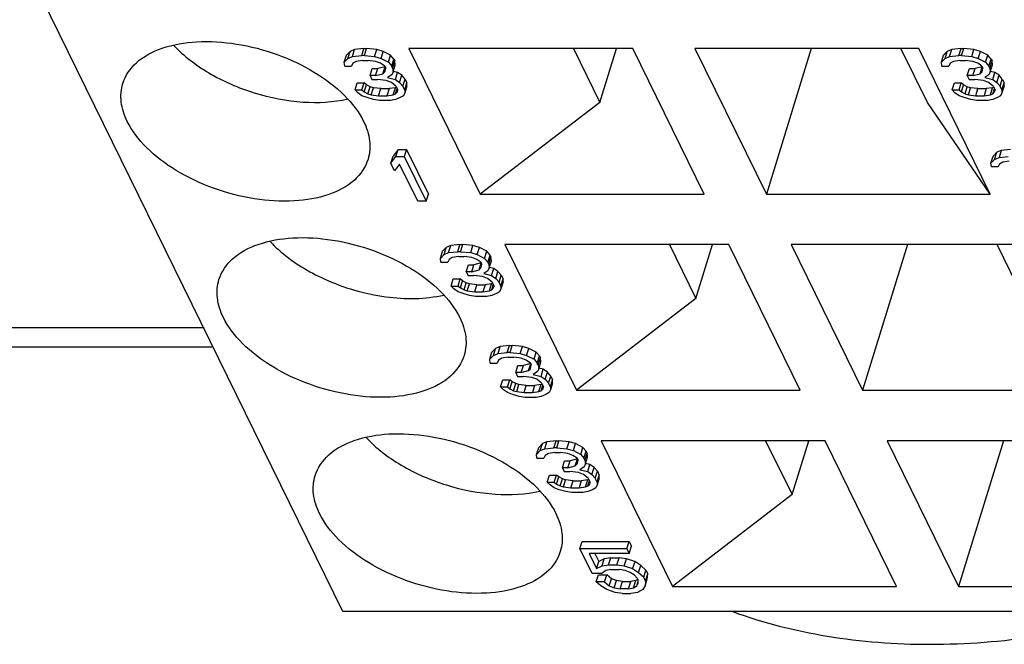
# Model space of a CAD drawing. Header units: millimetres. Extents: x 0 to 594, y 0 to 420.
# Tile 83 of 236: x 320.26 to 327.55, y 29.4 to 34.02. Entities that reach past the tile are written whole.
import ezdxf

# ---------------------------------------------------------------- set-up
doc = ezdxf.new("R2010")
doc.units = ezdxf.units.MM
doc.header["$LTSCALE"] = 32.67
doc.layers.get('0').update_dxf_attribs({"linetype": 'CONTINUOUS'})

msp = doc.modelspace()

# ---------------------------------------------------------------- linework, layer by layer
at = {"color": 7, "linetype": 'CONTINUOUS'}
for p, q in [((322.65197, 29.64504), (309.84021, 55.75266)), ((322.66308, 33.70823), (322.67922, 33.76045)), ((322.70631, 33.78866), (322.67922, 33.76045)), ((322.69017, 33.73644), (322.70631, 33.78866)), ((322.69017, 33.73644), (322.72418, 33.75055)), ((322.74032, 33.80277), (322.70631, 33.78866)), ((322.72418, 33.75055), (322.74032, 33.80277)), ((322.72418, 33.75055), (322.79236, 33.7576)), ((322.8085, 33.80982), (322.74032, 33.80277)), ((322.79236, 33.7576), (322.8085, 33.80982)), ((322.81283, 33.7576), (322.79236, 33.7576)), ((322.8085, 33.80982), (322.82897, 33.80982)), ((322.81283, 33.7576), (322.82897, 33.80982)), ((322.81283, 33.7576), (322.88793, 33.75055)), ((322.90407, 33.80277), (322.82897, 33.80982)), ((322.88793, 33.75055), (322.90407, 33.80277)), ((322.88793, 33.75055), (322.93579, 33.73644)), ((322.95193, 33.78866), (322.90407, 33.80277)), ((322.93579, 33.73644), (322.95193, 33.78866)), ((323.00671, 33.76045), (322.95193, 33.78866)), ((322.99057, 33.70823), (323.00671, 33.76045)), ((323.03079, 33.73223), (323.00671, 33.76045)), ((324.79901, 33.80982), (323.14111, 33.80982)), ((323.14111, 33.80982), (323.66985, 32.73237)), ((324.35949, 33.80982), (324.55508, 33.41125)), ((324.55508, 33.41125), (324.67825, 33.80982)), ((325.32775, 32.73237), (324.79901, 33.80982)), ((326.91745, 33.80982), (325.25954, 33.80982)), ((325.25954, 33.80982), (325.78828, 32.73237)), ((326.12124, 33.80982), (325.78828, 32.73237)), ((326.98054, 33.41125), (326.78495, 33.80982)), ((327.44619, 32.73237), (326.91745, 33.80982)), ((327.08417, 33.70823), (327.10031, 33.76045)), ((327.1274, 33.78866), (327.10031, 33.76045)), ((327.11126, 33.73644), (327.1274, 33.78866)), ((327.11126, 33.73644), (327.14528, 33.75055)), ((327.16141, 33.80277), (327.1274, 33.78866)), ((327.14528, 33.75055), (327.16141, 33.80277)), ((327.14528, 33.75055), (327.21345, 33.7576)), ((327.22959, 33.80982), (327.16141, 33.80277)), ((327.21345, 33.7576), (327.22959, 33.80982)), ((327.23392, 33.7576), (327.21345, 33.7576)), ((327.22959, 33.80982), (327.25006, 33.80982)), ((327.23392, 33.7576), (327.25006, 33.80982)), ((327.23392, 33.7576), (327.30902, 33.75055)), ((327.32516, 33.80277), (327.25006, 33.80982)), ((327.30902, 33.75055), (327.32516, 33.80277)), ((327.30902, 33.75055), (327.35688, 33.73644)), ((327.37302, 33.78866), (327.32516, 33.80277)), ((327.35688, 33.73644), (327.37302, 33.78866)), ((327.4278, 33.76045), (327.37302, 33.78866)), ((327.41166, 33.70823), (327.4278, 33.76045)), ((327.45188, 33.73223), (327.4278, 33.76045)), ((322.66308, 33.70823), (322.69017, 33.73644)), ((322.66669, 33.68001), (322.66308, 33.70823)), ((322.66669, 33.68001), (322.71786, 33.68001)), ((322.72795, 33.70117), (322.71786, 33.68001)), ((322.75173, 33.71528), (322.72795, 33.70117)), ((322.79943, 33.72233), (322.75173, 33.71528)), ((322.79943, 33.72233), (322.84037, 33.72233)), ((322.895, 33.71528), (322.84037, 33.72233)), ((322.93263, 33.70117), (322.895, 33.71528)), ((322.96348, 33.68001), (322.93263, 33.70117)), ((322.93579, 33.73644), (322.99057, 33.70823)), ((322.96348, 33.68001), (322.9704, 33.6659)), ((322.99057, 33.70823), (323.01465, 33.68001)), ((323.01465, 33.68001), (323.03079, 33.73223)), ((323.02157, 33.6659), (323.01465, 33.68001)), ((323.02157, 33.6659), (323.03771, 33.71813)), ((323.02518, 33.63769), (323.04132, 33.68991)), ((323.03079, 33.73223), (323.03771, 33.71813)), ((323.04132, 33.68991), (323.03771, 33.71813)), ((327.08417, 33.70823), (327.11126, 33.73644)), ((327.08779, 33.68001), (327.08417, 33.70823)), ((327.08779, 33.68001), (327.13896, 33.68001)), ((327.14904, 33.70117), (327.13896, 33.68001)), ((327.17282, 33.71528), (327.14904, 33.70117)), ((327.22053, 33.72233), (327.17282, 33.71528)), ((327.22053, 33.72233), (327.26146, 33.72233)), ((327.31609, 33.71528), (327.26146, 33.72233)), ((327.35372, 33.70117), (327.31609, 33.71528)), ((327.38457, 33.68001), (327.35372, 33.70117)), ((327.35688, 33.73644), (327.41166, 33.70823)), ((327.38457, 33.68001), (327.3915, 33.6659)), ((327.41166, 33.70823), (327.43574, 33.68001)), ((327.43574, 33.68001), (327.45188, 33.73223)), ((327.44267, 33.6659), (327.43574, 33.68001)), ((327.44267, 33.6659), (327.4588, 33.71813)), ((327.44628, 33.63769), (327.46241, 33.68991)), ((327.45188, 33.73223), (327.4588, 33.71813)), ((327.46241, 33.68991), (327.4588, 33.71813)), ((322.85482, 33.60947), (322.87096, 33.6617)), ((322.89575, 33.60947), (322.85482, 33.60947)), ((322.85482, 33.60947), (322.86866, 33.58126)), ((322.87096, 33.6617), (322.91189, 33.6617)), ((322.89575, 33.60947), (322.91189, 33.6617)), ((322.89575, 33.60947), (322.95024, 33.62358)), ((322.96564, 33.67561), (322.91189, 33.6617)), ((322.95024, 33.62358), (322.96605, 33.67477)), ((322.95024, 33.62358), (322.96378, 33.63769)), ((322.96378, 33.63769), (322.9704, 33.6659)), ((323.0151, 33.61653), (322.98455, 33.59537)), ((323.02518, 33.63769), (323.0151, 33.61653)), ((323.02157, 33.6659), (323.02518, 33.63769)), ((323.05878, 33.63348), (323.02632, 33.64136)), ((323.04264, 33.58126), (323.05878, 33.63348)), ((323.08963, 33.61232), (323.05878, 33.63348)), ((323.07349, 33.5601), (323.08963, 33.61232)), ((323.11371, 33.58411), (323.08963, 33.61232)), ((327.27591, 33.60947), (327.29205, 33.6617)), ((327.31685, 33.60947), (327.27591, 33.60947)), ((327.27591, 33.60947), (327.28976, 33.58126)), ((327.29205, 33.6617), (327.33298, 33.6617)), ((327.31685, 33.60947), (327.33298, 33.6617)), ((327.31685, 33.60947), (327.37133, 33.62358)), ((327.38673, 33.67561), (327.33298, 33.6617)), ((327.37133, 33.62358), (327.38715, 33.67477)), ((327.37133, 33.62358), (327.38487, 33.63769)), ((327.38487, 33.63769), (327.3915, 33.6659)), ((327.43619, 33.61653), (327.40564, 33.59537)), ((327.44628, 33.63769), (327.43619, 33.61653)), ((327.44267, 33.6659), (327.44628, 33.63769)), ((327.47987, 33.63348), (327.44741, 33.64136)), ((327.46373, 33.58126), (327.47987, 33.63348)), ((327.51072, 33.61232), (327.47987, 33.63348)), ((327.49459, 33.5601), (327.51072, 33.61232)), ((327.5348, 33.58411), (327.51072, 33.61232)), ((322.743, 33.50367), (322.75913, 33.55589)), ((322.75913, 33.55589), (322.8103, 33.55589)), ((322.79417, 33.50367), (322.8103, 33.55589)), ((322.82746, 33.54178), (322.8103, 33.55589)), ((322.81132, 33.48956), (322.82746, 33.54178)), ((322.85485, 33.52768), (322.82746, 33.54178)), ((322.86866, 33.58126), (322.9096, 33.58126)), ((322.97447, 33.57421), (322.9096, 33.58126)), ((323.01209, 33.5601), (322.97447, 33.57421)), ((322.98455, 33.59537), (323.04264, 33.58126)), ((323.0464, 33.53188), (323.01209, 33.5601)), ((323.04264, 33.58126), (323.07349, 33.5601)), ((323.0464, 33.53188), (323.06025, 33.50367)), ((323.07349, 33.5601), (323.09757, 33.53188)), ((323.09757, 33.53188), (323.11371, 33.58411)), ((323.11142, 33.50367), (323.09757, 33.53188)), ((323.11142, 33.50367), (323.12756, 33.55589)), ((323.12771, 33.53473), (323.11157, 33.48251)), ((323.11371, 33.58411), (323.12756, 33.55589)), ((323.12771, 33.53473), (323.12756, 33.55589)), ((327.16409, 33.50367), (327.18023, 33.55589)), ((327.18023, 33.55589), (327.2314, 33.55589)), ((327.21526, 33.50367), (327.2314, 33.55589)), ((327.24855, 33.54178), (327.2314, 33.55589)), ((327.23242, 33.48956), (327.24855, 33.54178)), ((327.27594, 33.52768), (327.24855, 33.54178)), ((327.28976, 33.58126), (327.33069, 33.58126)), ((327.39556, 33.57421), (327.33069, 33.58126)), ((327.43318, 33.5601), (327.39556, 33.57421)), ((327.40564, 33.59537), (327.46373, 33.58126)), ((327.4675, 33.53188), (327.43318, 33.5601)), ((327.46373, 33.58126), (327.49459, 33.5601)), ((327.4675, 33.53188), (327.48134, 33.50367)), ((327.49459, 33.5601), (327.51867, 33.53188)), ((327.51867, 33.53188), (327.5348, 33.58411)), ((327.53251, 33.50367), (327.51867, 33.53188)), ((327.53251, 33.50367), (327.54865, 33.55589)), ((327.5488, 33.53473), (327.53266, 33.48251)), ((327.5348, 33.58411), (327.54865, 33.55589)), ((327.5488, 33.53473), (327.54865, 33.55589)), ((322.743, 33.50367), (322.79417, 33.50367)), ((322.76361, 33.48251), (322.743, 33.50367)), ((322.79447, 33.46135), (322.76361, 33.48251)), ((322.79417, 33.50367), (322.81132, 33.48956)), ((322.83209, 33.44724), (322.79447, 33.46135)), ((322.81132, 33.48956), (322.83871, 33.47545)), ((322.83871, 33.47545), (322.85485, 33.52768)), ((322.83871, 33.47545), (322.86264, 33.4684)), ((322.87878, 33.52062), (322.85485, 33.52768)), ((322.86264, 33.4684), (322.87878, 33.52062)), ((322.86264, 33.4684), (322.91727, 33.46135)), ((322.93341, 33.51357), (322.87878, 33.52062)), ((322.91727, 33.46135), (322.93341, 33.51357)), ((322.91727, 33.46135), (322.97868, 33.46135)), ((322.93341, 33.51357), (322.99482, 33.51357)), ((322.99482, 33.51357), (322.97868, 33.46135)), ((322.97868, 33.46135), (323.02639, 33.4684)), ((323.04253, 33.52062), (322.99482, 33.51357)), ((323.02639, 33.4684), (323.04253, 33.52062)), ((323.02639, 33.4684), (323.04339, 33.47545)), ((323.05034, 33.52386), (323.04253, 33.52062)), ((323.04339, 33.47545), (323.05526, 33.51384)), ((323.04339, 33.47545), (323.05694, 33.48956)), ((323.05694, 33.48956), (323.06025, 33.50367)), ((323.10149, 33.46135), (323.07771, 33.44724)), ((323.11157, 33.48251), (323.10149, 33.46135)), ((323.11142, 33.50367), (323.11157, 33.48251)), ((327.16409, 33.50367), (327.21526, 33.50367)), ((327.18471, 33.48251), (327.16409, 33.50367)), ((327.21556, 33.46135), (327.18471, 33.48251)), ((327.21526, 33.50367), (327.23242, 33.48956)), ((327.25318, 33.44724), (327.21556, 33.46135)), ((327.23242, 33.48956), (327.25981, 33.47545)), ((327.25981, 33.47545), (327.27594, 33.52768)), ((327.25981, 33.47545), (327.28374, 33.4684)), ((327.29987, 33.52062), (327.27594, 33.52768)), ((327.28374, 33.4684), (327.29987, 33.52062)), ((327.28374, 33.4684), (327.33837, 33.46135)), ((327.35451, 33.51357), (327.29987, 33.52062)), ((327.33837, 33.46135), (327.35451, 33.51357)), ((327.33837, 33.46135), (327.39977, 33.46135)), ((327.35451, 33.51357), (327.41591, 33.51357)), ((327.41591, 33.51357), (327.39977, 33.46135)), ((327.39977, 33.46135), (327.44748, 33.4684)), ((327.46362, 33.52062), (327.41591, 33.51357)), ((327.44748, 33.4684), (327.46362, 33.52062)), ((327.44748, 33.4684), (327.46449, 33.47545)), ((327.47143, 33.52386), (327.46362, 33.52062)), ((327.46449, 33.47545), (327.47635, 33.51384)), ((327.46449, 33.47545), (327.47803, 33.48956)), ((327.47803, 33.48956), (327.48134, 33.50367)), ((327.52258, 33.46135), (327.4988, 33.44724)), ((327.53266, 33.48251), (327.52258, 33.46135)), ((327.53251, 33.50367), (327.53266, 33.48251)), ((322.87995, 33.43313), (322.83209, 33.44724)), ((322.92435, 33.42608), (322.87995, 33.43313)), ((323.00622, 33.42608), (322.92435, 33.42608)), ((323.04369, 33.43313), (323.00622, 33.42608)), ((323.07771, 33.44724), (323.04369, 33.43313)), ((324.55508, 33.41125), (323.66985, 32.73237)), ((327.44619, 32.73237), (326.98054, 33.41125)), ((327.30104, 33.43313), (327.25318, 33.44724)), ((327.34544, 33.42608), (327.30104, 33.43313)), ((327.42731, 33.42608), (327.34544, 33.42608)), ((327.46479, 33.43313), (327.42731, 33.42608)), ((327.4988, 33.44724), (327.46479, 33.43313)), ((323.06198, 33.06389), (323.0248, 33.01452)), ((323.04584, 33.01167), (323.06198, 33.06389)), ((323.06198, 33.06389), (323.12338, 33.06389)), ((323.12338, 33.06389), (323.10724, 33.01167)), ((323.12338, 33.06389), (323.28607, 32.73237)), ((327.49345, 33.04273), (327.46636, 33.01452)), ((327.47731, 32.99051), (327.49345, 33.04273)), ((327.52747, 33.05684), (327.49345, 33.04273)), ((327.52747, 33.05684), (327.51133, 33.00462)), ((327.59564, 33.06389), (327.52747, 33.05684)), ((323.00866, 32.96229), (323.0248, 33.01452)), ((323.00866, 32.96229), (323.04584, 33.01167)), ((323.03636, 32.90587), (323.00866, 32.96229)), ((323.07353, 32.95524), (323.03636, 32.90587)), ((323.04584, 33.01167), (323.10724, 33.01167)), ((323.20853, 32.68015), (323.07353, 32.95524)), ((323.10724, 33.01167), (323.26993, 32.68015)), ((327.45022, 32.96229), (327.46636, 33.01452)), ((327.45022, 32.96229), (327.47731, 32.99051)), ((327.45384, 32.93408), (327.45022, 32.96229)), ((327.47731, 32.99051), (327.51133, 33.00462)), ((327.51509, 32.95524), (327.50501, 32.93408)), ((327.51133, 33.00462), (327.5795, 33.01167)), ((327.53887, 32.96935), (327.51509, 32.95524)), ((327.58658, 32.9764), (327.53887, 32.96935)), ((327.50501, 32.93408), (327.45384, 32.93408)), ((323.26993, 32.68015), (323.28607, 32.73237)), ((323.66985, 32.73237), (325.32775, 32.73237)), ((325.78828, 32.73237), (327.44619, 32.73237)), ((323.26993, 32.68015), (323.20853, 32.68015)), ((323.37485, 32.2578), (323.39098, 32.31003)), ((323.41807, 32.33824), (323.39098, 32.31003)), ((323.40194, 32.28602), (323.41807, 32.33824)), ((323.40194, 32.28602), (323.43595, 32.30013)), ((323.45209, 32.35235), (323.41807, 32.33824)), ((323.43595, 32.30013), (323.45209, 32.35235)), ((323.43595, 32.30013), (323.50413, 32.30718)), ((323.52026, 32.3594), (323.45209, 32.35235)), ((323.50413, 32.30718), (323.52026, 32.3594)), ((323.52459, 32.30718), (323.50413, 32.30718)), ((323.52026, 32.3594), (323.54073, 32.3594)), ((323.52459, 32.30718), (323.54073, 32.3594)), ((323.52459, 32.30718), (323.59969, 32.30013)), ((323.61583, 32.35235), (323.54073, 32.3594)), ((323.59969, 32.30013), (323.61583, 32.35235)), ((323.59969, 32.30013), (323.64755, 32.28602)), ((323.66369, 32.33824), (323.61583, 32.35235)), ((323.64755, 32.28602), (323.66369, 32.33824)), ((323.71847, 32.31003), (323.66369, 32.33824)), ((323.70233, 32.2578), (323.71847, 32.31003)), ((323.74255, 32.28181), (323.71847, 32.31003)), ((325.51078, 32.3594), (323.85288, 32.3594)), ((323.85288, 32.3594), (324.38162, 31.28194)), ((325.07125, 32.3594), (325.26684, 31.96083)), ((325.26684, 31.96083), (325.39001, 32.3594)), ((326.03952, 31.28194), (325.51078, 32.3594)), ((327.62921, 32.3594), (325.97131, 32.3594)), ((325.97131, 32.3594), (326.50005, 31.28194)), ((326.83301, 32.3594), (326.50005, 31.28194)), ((327.6923, 31.96083), (327.49671, 32.3594)), ((323.37485, 32.2578), (323.40194, 32.28602)), ((323.37846, 32.22959), (323.37485, 32.2578)), ((323.37846, 32.22959), (323.42963, 32.22959)), ((323.43971, 32.25075), (323.42963, 32.22959)), ((323.46349, 32.26486), (323.43971, 32.25075)), ((323.5112, 32.27191), (323.46349, 32.26486)), ((323.5112, 32.27191), (323.55213, 32.27191)), ((323.60677, 32.26486), (323.55213, 32.27191)), ((323.64439, 32.25075), (323.60677, 32.26486)), ((323.6774, 32.22519), (323.62366, 32.21127)), ((323.67524, 32.22959), (323.64439, 32.25075)), ((323.64755, 32.28602), (323.70233, 32.2578)), ((323.662, 32.17316), (323.67782, 32.22434)), ((323.67524, 32.22959), (323.68217, 32.21548)), ((323.70233, 32.2578), (323.72641, 32.22959)), ((323.72641, 32.22959), (323.74255, 32.28181)), ((323.73334, 32.21548), (323.72641, 32.22959)), ((323.73334, 32.21548), (323.74947, 32.2677)), ((323.73695, 32.18727), (323.75309, 32.23949)), ((323.74255, 32.28181), (323.74947, 32.2677)), ((323.75309, 32.23949), (323.74947, 32.2677)), ((323.56658, 32.15905), (323.58272, 32.21127)), ((323.60752, 32.15905), (323.56658, 32.15905)), ((323.56658, 32.15905), (323.58043, 32.13084)), ((323.58272, 32.21127), (323.62366, 32.21127)), ((323.60752, 32.15905), (323.62366, 32.21127)), ((323.60752, 32.15905), (323.662, 32.17316)), ((323.662, 32.17316), (323.67554, 32.18727)), ((323.67554, 32.18727), (323.68217, 32.21548)), ((323.72687, 32.16611), (323.69631, 32.14494)), ((323.73695, 32.18727), (323.72687, 32.16611)), ((323.73334, 32.21548), (323.73695, 32.18727)), ((323.77054, 32.18306), (323.73808, 32.19094)), ((323.75441, 32.13084), (323.77054, 32.18306)), ((323.8014, 32.1619), (323.77054, 32.18306)), ((323.78526, 32.10968), (323.8014, 32.1619)), ((323.82548, 32.13368), (323.8014, 32.1619)), ((323.45476, 32.05325), (323.4709, 32.10547)), ((323.4709, 32.10547), (323.52207, 32.10547)), ((323.50593, 32.05325), (323.52207, 32.10547)), ((323.53922, 32.09136), (323.52207, 32.10547)), ((323.52309, 32.03914), (323.53922, 32.09136)), ((323.56662, 32.07725), (323.53922, 32.09136)), ((323.55048, 32.02503), (323.56662, 32.07725)), ((323.59055, 32.0702), (323.56662, 32.07725)), ((323.58043, 32.13084), (323.62136, 32.13084)), ((323.68623, 32.12378), (323.62136, 32.13084)), ((323.72385, 32.10968), (323.68623, 32.12378)), ((323.69631, 32.14494), (323.75441, 32.13084)), ((323.75817, 32.08146), (323.72385, 32.10968)), ((323.7621, 32.07344), (323.75429, 32.0702)), ((323.75441, 32.13084), (323.78526, 32.10968)), ((323.75817, 32.08146), (323.77201, 32.05325)), ((323.78526, 32.10968), (323.80934, 32.08146)), ((323.80934, 32.08146), (323.82548, 32.13368)), ((323.82318, 32.05325), (323.80934, 32.08146)), ((323.82318, 32.05325), (323.83932, 32.10547)), ((323.83947, 32.08431), (323.82333, 32.03208)), ((323.82548, 32.13368), (323.83932, 32.10547)), ((323.83947, 32.08431), (323.83932, 32.10547)), ((323.45476, 32.05325), (323.50593, 32.05325)), ((323.47538, 32.03208), (323.45476, 32.05325)), ((323.50623, 32.01092), (323.47538, 32.03208)), ((323.50593, 32.05325), (323.52309, 32.03914)), ((323.54386, 31.99682), (323.50623, 32.01092)), ((323.52309, 32.03914), (323.55048, 32.02503)), ((323.55048, 32.02503), (323.57441, 32.01798)), ((323.57441, 32.01798), (323.59055, 32.0702)), ((323.57441, 32.01798), (323.62904, 32.01092)), ((323.64518, 32.06314), (323.59055, 32.0702)), ((323.62904, 32.01092), (323.64518, 32.06314)), ((323.62904, 32.01092), (323.69044, 32.01092)), ((323.64518, 32.06314), (323.70658, 32.06314)), ((323.70658, 32.06314), (323.69044, 32.01092)), ((323.69044, 32.01092), (323.73815, 32.01798)), ((323.75429, 32.0702), (323.70658, 32.06314)), ((323.73815, 32.01798), (323.75429, 32.0702)), ((323.73815, 32.01798), (323.75516, 32.02503)), ((323.75516, 32.02503), (323.76702, 32.06342)), ((323.75516, 32.02503), (323.7687, 32.03914)), ((323.7687, 32.03914), (323.77201, 32.05325)), ((323.81325, 32.01092), (323.78947, 31.99682)), ((323.82333, 32.03208), (323.81325, 32.01092)), ((323.82318, 32.05325), (323.82333, 32.03208)), ((323.59171, 31.98271), (323.54386, 31.99682)), ((323.63611, 31.97565), (323.59171, 31.98271)), ((323.71798, 31.97565), (323.63611, 31.97565)), ((323.75546, 31.98271), (323.71798, 31.97565)), ((323.78947, 31.99682), (323.75546, 31.98271)), ((325.26684, 31.96083), (324.38162, 31.28194)), ((316.62517, 31.6023), (321.69148, 31.6023)), ((323.7409, 31.51187), (323.75703, 31.56409)), ((323.78412, 31.59231), (323.75703, 31.56409)), ((323.76799, 31.54009), (323.78412, 31.59231)), ((323.81814, 31.60642), (323.78412, 31.59231)), ((323.802, 31.55419), (323.81814, 31.60642)), ((323.88631, 31.61347), (323.81814, 31.60642)), ((323.87018, 31.56125), (323.88631, 31.61347)), ((323.88631, 31.61347), (323.90678, 31.61347)), ((323.89064, 31.56125), (323.90678, 31.61347)), ((323.98188, 31.60642), (323.90678, 31.61347)), ((323.96574, 31.55419), (323.98188, 31.60642)), ((324.02974, 31.59231), (323.98188, 31.60642)), ((324.0136, 31.54009), (324.02974, 31.59231)), ((324.08452, 31.56409), (324.02974, 31.59231)), ((324.06838, 31.51187), (324.08452, 31.56409)), ((324.1086, 31.53588), (324.08452, 31.56409)), ((323.7409, 31.51187), (323.76799, 31.54009)), ((323.74451, 31.48366), (323.7409, 31.51187)), ((323.76799, 31.54009), (323.802, 31.55419)), ((323.80576, 31.50482), (323.79568, 31.48366)), ((323.802, 31.55419), (323.87018, 31.56125)), ((323.82954, 31.51893), (323.80576, 31.50482)), ((323.87725, 31.52598), (323.82954, 31.51893)), ((323.89064, 31.56125), (323.87018, 31.56125)), ((323.87725, 31.52598), (323.91819, 31.52598)), ((323.89064, 31.56125), (323.96574, 31.55419)), ((323.97282, 31.51893), (323.91819, 31.52598)), ((323.96574, 31.55419), (324.0136, 31.54009)), ((324.01044, 31.50482), (323.97282, 31.51893)), ((324.04129, 31.48366), (324.01044, 31.50482)), ((324.0136, 31.54009), (324.06838, 31.51187)), ((324.06838, 31.51187), (324.09246, 31.48366)), ((324.09246, 31.48366), (324.1086, 31.53588)), ((324.09939, 31.46955), (324.11552, 31.52177)), ((324.103, 31.44133), (324.11914, 31.49356)), ((324.1086, 31.53588), (324.11552, 31.52177)), ((324.11914, 31.49356), (324.11552, 31.52177)), ((323.74451, 31.48366), (323.79568, 31.48366)), ((323.93263, 31.41312), (323.94877, 31.46534)), ((323.94877, 31.46534), (323.98971, 31.46534)), ((323.97357, 31.41312), (323.98971, 31.46534)), ((323.97357, 31.41312), (324.02805, 31.42723)), ((324.04345, 31.47926), (323.98971, 31.46534)), ((324.02805, 31.42723), (324.04387, 31.47841)), ((324.02805, 31.42723), (324.04159, 31.44133)), ((324.04129, 31.48366), (324.04822, 31.46955)), ((324.04159, 31.44133), (324.04822, 31.46955)), ((324.09292, 31.42017), (324.06236, 31.39901)), ((324.09939, 31.46955), (324.09246, 31.48366)), ((324.103, 31.44133), (324.09292, 31.42017)), ((324.09939, 31.46955), (324.103, 31.44133)), ((324.13659, 31.43713), (324.10413, 31.44501)), ((324.12046, 31.3849), (324.13659, 31.43713)), ((324.16745, 31.41597), (324.13659, 31.43713)), ((323.82081, 31.30731), (323.83695, 31.35954)), ((323.83695, 31.35954), (323.88812, 31.35954)), ((323.87198, 31.30731), (323.88812, 31.35954)), ((323.90528, 31.34543), (323.88812, 31.35954)), ((323.88914, 31.29321), (323.90528, 31.34543)), ((323.93267, 31.33132), (323.90528, 31.34543)), ((323.97357, 31.41312), (323.93263, 31.41312)), ((323.93263, 31.41312), (323.94648, 31.3849)), ((323.94648, 31.3849), (323.98741, 31.3849)), ((324.05228, 31.37785), (323.98741, 31.3849)), ((324.08991, 31.36374), (324.05228, 31.37785)), ((324.06236, 31.39901), (324.12046, 31.3849)), ((324.12422, 31.33553), (324.08991, 31.36374)), ((324.12046, 31.3849), (324.15131, 31.36374)), ((324.15131, 31.36374), (324.16745, 31.41597)), ((324.15131, 31.36374), (324.17539, 31.33553)), ((324.19153, 31.38775), (324.16745, 31.41597)), ((324.17539, 31.33553), (324.19153, 31.38775)), ((324.18923, 31.30731), (324.20537, 31.35954)), ((324.19153, 31.38775), (324.20537, 31.35954)), ((324.20552, 31.33837), (324.20537, 31.35954)), ((323.82081, 31.30731), (323.87198, 31.30731)), ((323.84143, 31.28615), (323.82081, 31.30731)), ((323.87228, 31.26499), (323.84143, 31.28615)), ((323.87198, 31.30731), (323.88914, 31.29321)), ((323.88914, 31.29321), (323.91653, 31.2791)), ((323.91653, 31.2791), (323.93267, 31.33132)), ((323.91653, 31.2791), (323.94046, 31.27204)), ((323.9566, 31.32427), (323.93267, 31.33132)), ((323.94046, 31.27204), (323.9566, 31.32427)), ((323.94046, 31.27204), (323.99509, 31.26499)), ((324.01123, 31.31721), (323.9566, 31.32427)), ((323.99509, 31.26499), (324.01123, 31.31721)), ((324.01123, 31.31721), (324.07263, 31.31721)), ((324.07263, 31.31721), (324.05649, 31.26499)), ((324.05649, 31.26499), (324.1042, 31.27204)), ((324.12034, 31.32427), (324.07263, 31.31721)), ((324.1042, 31.27204), (324.12034, 31.32427)), ((324.1042, 31.27204), (324.12121, 31.2791)), ((324.12815, 31.32751), (324.12034, 31.32427)), ((324.12121, 31.2791), (324.13307, 31.31749)), ((324.12121, 31.2791), (324.13475, 31.29321)), ((324.12422, 31.33553), (324.13806, 31.30731)), ((324.13475, 31.29321), (324.13806, 31.30731)), ((324.18923, 31.30731), (324.17539, 31.33553)), ((324.18939, 31.28615), (324.1793, 31.26499)), ((324.18923, 31.30731), (324.18939, 31.28615)), ((324.20552, 31.33837), (324.18939, 31.28615)), ((324.38162, 31.28194), (326.03952, 31.28194)), ((326.50005, 31.28194), (328.15795, 31.28194)), ((323.90991, 31.25088), (323.87228, 31.26499)), ((323.95777, 31.23678), (323.90991, 31.25088)), ((324.00216, 31.22972), (323.95777, 31.23678)), ((323.99509, 31.26499), (324.05649, 31.26499)), ((324.08403, 31.22972), (324.00216, 31.22972)), ((324.12151, 31.23678), (324.08403, 31.22972)), ((324.15552, 31.25088), (324.12151, 31.23678)), ((324.1793, 31.26499), (324.15552, 31.25088)), ((324.23203, 30.90898), (324.16385, 30.90192)), ((324.21589, 30.85676), (324.23203, 30.90898)), ((324.23203, 30.90898), (324.2525, 30.90898)), ((324.23636, 30.85676), (324.2525, 30.90898)), ((324.3276, 30.90192), (324.2525, 30.90898)), ((326.22254, 30.90898), (324.56464, 30.90898)), ((324.56464, 30.90898), (325.09338, 29.83152)), ((325.78302, 30.90898), (325.97861, 30.5104)), ((325.97861, 30.5104), (326.10178, 30.90898)), ((326.75128, 29.83152), (326.22254, 30.90898)), ((328.34097, 30.90898), (326.68307, 30.90898)), ((326.68307, 30.90898), (327.21181, 29.83152)), ((327.54477, 30.90898), (327.21181, 29.83152)), ((324.08661, 30.80738), (324.10275, 30.8596)), ((324.08661, 30.80738), (324.1137, 30.8356)), ((324.12984, 30.88782), (324.10275, 30.8596)), ((324.1137, 30.8356), (324.12984, 30.88782)), ((324.1137, 30.8356), (324.14771, 30.8497)), ((324.16385, 30.90192), (324.12984, 30.88782)), ((324.14771, 30.8497), (324.16385, 30.90192)), ((324.14771, 30.8497), (324.21589, 30.85676)), ((324.23636, 30.85676), (324.21589, 30.85676)), ((324.23636, 30.85676), (324.31146, 30.8497)), ((324.31146, 30.8497), (324.3276, 30.90192)), ((324.31146, 30.8497), (324.35932, 30.8356)), ((324.37545, 30.88782), (324.3276, 30.90192)), ((324.35932, 30.8356), (324.37545, 30.88782)), ((324.35932, 30.8356), (324.4141, 30.80738)), ((324.43024, 30.8596), (324.37545, 30.88782)), ((324.4141, 30.80738), (324.43024, 30.8596)), ((324.45432, 30.83139), (324.43024, 30.8596)), ((324.09022, 30.77917), (324.08661, 30.80738)), ((324.09022, 30.77917), (324.14139, 30.77917)), ((324.15148, 30.80033), (324.14139, 30.77917)), ((324.17525, 30.81443), (324.15148, 30.80033)), ((324.22296, 30.82149), (324.17525, 30.81443)), ((324.22296, 30.82149), (324.2639, 30.82149)), ((324.31853, 30.81443), (324.2639, 30.82149)), ((324.27835, 30.70863), (324.29448, 30.76085)), ((324.29448, 30.76085), (324.33542, 30.76085)), ((324.35616, 30.80033), (324.31853, 30.81443)), ((324.31928, 30.70863), (324.33542, 30.76085)), ((324.38917, 30.77477), (324.33542, 30.76085)), ((324.38701, 30.77917), (324.35616, 30.80033)), ((324.37376, 30.72274), (324.38958, 30.77392)), ((324.38701, 30.77917), (324.39393, 30.76506)), ((324.38731, 30.73684), (324.39393, 30.76506)), ((324.4141, 30.80738), (324.43818, 30.77917)), ((324.43818, 30.77917), (324.45432, 30.83139)), ((324.4451, 30.76506), (324.43818, 30.77917)), ((324.4451, 30.76506), (324.46124, 30.81728)), ((324.4451, 30.76506), (324.44871, 30.73684)), ((324.44871, 30.73684), (324.46485, 30.78906)), ((324.45432, 30.83139), (324.46124, 30.81728)), ((324.46485, 30.78906), (324.46124, 30.81728)), ((324.31928, 30.70863), (324.27835, 30.70863)), ((324.27835, 30.70863), (324.29219, 30.68041)), ((324.31928, 30.70863), (324.37376, 30.72274)), ((324.37376, 30.72274), (324.38731, 30.73684)), ((324.43863, 30.71568), (324.40808, 30.69452)), ((324.40808, 30.69452), (324.46617, 30.68041)), ((324.44871, 30.73684), (324.43863, 30.71568)), ((324.48231, 30.73264), (324.44985, 30.74052)), ((324.46617, 30.68041), (324.48231, 30.73264)), ((324.51316, 30.71147), (324.48231, 30.73264)), ((324.49702, 30.65925), (324.51316, 30.71147)), ((324.53724, 30.68326), (324.51316, 30.71147)), ((324.16652, 30.60282), (324.18266, 30.65504)), ((324.18266, 30.65504), (324.23383, 30.65504)), ((324.21769, 30.60282), (324.23383, 30.65504)), ((324.25099, 30.64094), (324.23383, 30.65504)), ((324.23485, 30.58871), (324.25099, 30.64094)), ((324.27838, 30.62683), (324.25099, 30.64094)), ((324.26224, 30.57461), (324.27838, 30.62683)), ((324.30231, 30.61978), (324.27838, 30.62683)), ((324.28617, 30.56755), (324.30231, 30.61978)), ((324.29219, 30.68041), (324.33313, 30.68041)), ((324.35694, 30.61272), (324.30231, 30.61978)), ((324.39799, 30.67336), (324.33313, 30.68041)), ((324.43562, 30.65925), (324.39799, 30.67336)), ((324.46605, 30.61978), (324.41835, 30.61272)), ((324.46993, 30.63104), (324.43562, 30.65925)), ((324.44992, 30.56755), (324.46605, 30.61978)), ((324.47387, 30.62302), (324.46605, 30.61978)), ((324.46617, 30.68041), (324.49702, 30.65925)), ((324.46993, 30.63104), (324.48378, 30.60282)), ((324.49702, 30.65925), (324.5211, 30.63104)), ((324.5211, 30.63104), (324.53724, 30.68326)), ((324.53495, 30.60282), (324.5211, 30.63104)), ((324.53495, 30.60282), (324.55109, 30.65504)), ((324.55124, 30.63388), (324.5351, 30.58166)), ((324.53724, 30.68326), (324.55109, 30.65504)), ((324.55124, 30.63388), (324.55109, 30.65504)), ((324.16652, 30.60282), (324.21769, 30.60282)), ((324.18714, 30.58166), (324.16652, 30.60282)), ((324.218, 30.5605), (324.18714, 30.58166)), ((324.21769, 30.60282), (324.23485, 30.58871)), ((324.25562, 30.54639), (324.218, 30.5605)), ((324.23485, 30.58871), (324.26224, 30.57461)), ((324.30348, 30.53228), (324.25562, 30.54639)), ((324.26224, 30.57461), (324.28617, 30.56755)), ((324.28617, 30.56755), (324.3408, 30.5605)), ((324.3408, 30.5605), (324.35694, 30.61272)), ((324.3408, 30.5605), (324.40221, 30.5605)), ((324.35694, 30.61272), (324.41835, 30.61272)), ((324.41835, 30.61272), (324.40221, 30.5605)), ((324.40221, 30.5605), (324.44992, 30.56755)), ((324.44992, 30.56755), (324.46692, 30.57461)), ((324.46692, 30.57461), (324.47879, 30.613)), ((324.46692, 30.57461), (324.48047, 30.58871)), ((324.50124, 30.54639), (324.46722, 30.53228)), ((324.48047, 30.58871), (324.48378, 30.60282)), ((324.52502, 30.5605), (324.50124, 30.54639)), ((324.5351, 30.58166), (324.52502, 30.5605)), ((324.53495, 30.60282), (324.5351, 30.58166)), ((324.34788, 30.52523), (324.30348, 30.53228)), ((324.42975, 30.52523), (324.34788, 30.52523)), ((324.46722, 30.53228), (324.42975, 30.52523)), ((325.97861, 30.5104), (325.09338, 29.83152)), ((324.40796, 30.11082), (324.4241, 30.16305)), ((324.40796, 30.11082), (324.75592, 30.11082)), ((324.49796, 29.92743), (324.40796, 30.11082)), ((324.4241, 30.16305), (324.77206, 30.16305)), ((324.75592, 30.11082), (324.77206, 30.16305)), ((324.75592, 30.11082), (324.77323, 30.07556)), ((324.77206, 30.16305), (324.78936, 30.12778)), ((324.77323, 30.07556), (324.78936, 30.12778)), ((324.77323, 30.07556), (324.47644, 30.07556)), ((324.47644, 30.07556), (324.53182, 29.9627)), ((324.5182, 30.07556), (324.54796, 30.01492)), ((324.58875, 30.03608), (324.54796, 30.01492)), ((324.57261, 29.98386), (324.58875, 30.03608)), ((324.63645, 30.04313), (324.58875, 30.03608)), ((324.62032, 29.99091), (324.63645, 30.04313)), ((324.63645, 30.04313), (324.69786, 30.04313)), ((324.68172, 29.99091), (324.69786, 30.04313)), ((324.75249, 30.03608), (324.69786, 30.04313)), ((324.73635, 29.98386), (324.75249, 30.03608)), ((324.81404, 30.01492), (324.75249, 30.03608)), ((324.53182, 29.9627), (324.54796, 30.01492)), ((324.53182, 29.9627), (324.57261, 29.98386)), ((324.57261, 29.98386), (324.62032, 29.99091)), ((324.62032, 29.99091), (324.68172, 29.99091)), ((324.68172, 29.99091), (324.73635, 29.98386)), ((324.73635, 29.98386), (324.79791, 29.9627)), ((324.81404, 30.01492), (324.79791, 29.9627)), ((324.79791, 29.9627), (324.84246, 29.93448)), ((324.85859, 29.9867), (324.81404, 30.01492)), ((324.84246, 29.93448), (324.85859, 29.9867)), ((324.89637, 29.95143), (324.85859, 29.9867)), ((324.5696, 29.92743), (324.49796, 29.92743)), ((324.52911, 29.86394), (324.54525, 29.91617)), ((324.54525, 29.91617), (324.60666, 29.91617)), ((324.60015, 29.94859), (324.5696, 29.92743)), ((324.59052, 29.86394), (324.60666, 29.91617)), ((324.63762, 29.95564), (324.60015, 29.94859)), ((324.64097, 29.88795), (324.60666, 29.91617)), ((324.62483, 29.83573), (324.64097, 29.88795)), ((324.63762, 29.95564), (324.69903, 29.95564)), ((324.67859, 29.87384), (324.64097, 29.88795)), ((324.74343, 29.94859), (324.69903, 29.95564)), ((324.78105, 29.93448), (324.74343, 29.94859)), ((324.8119, 29.91332), (324.78105, 29.93448)), ((324.83252, 29.89216), (324.8119, 29.91332)), ((324.83252, 29.89216), (324.83944, 29.87805)), ((324.84246, 29.93448), (324.88023, 29.89921)), ((324.88023, 29.89921), (324.89637, 29.95143)), ((324.89408, 29.871), (324.88023, 29.89921)), ((324.89092, 29.83573), (324.90705, 29.88795)), ((324.89408, 29.871), (324.91021, 29.92322)), ((324.89637, 29.95143), (324.91021, 29.92322)), ((324.90705, 29.88795), (324.91021, 29.92322)), ((324.59052, 29.86394), (324.52911, 29.86394)), ((324.56343, 29.83573), (324.52911, 29.86394)), ((324.60798, 29.80751), (324.56343, 29.83573)), ((324.59052, 29.86394), (324.62483, 29.83573)), ((324.62483, 29.83573), (324.66246, 29.82162)), ((324.66246, 29.82162), (324.67859, 29.87384)), ((324.66246, 29.82162), (324.70685, 29.81457)), ((324.72299, 29.86679), (324.67859, 29.87384)), ((324.70685, 29.81457), (324.72299, 29.86679)), ((324.76826, 29.81457), (324.70685, 29.81457)), ((324.72299, 29.86679), (324.7844, 29.86679)), ((324.76826, 29.81457), (324.7844, 29.86679)), ((324.76826, 29.81457), (324.80573, 29.82162)), ((324.82187, 29.87384), (324.7844, 29.86679)), ((324.80573, 29.82162), (324.82187, 29.87384)), ((324.80573, 29.82162), (324.82951, 29.83573)), ((324.83708, 29.88287), (324.82187, 29.87384)), ((324.82951, 29.83573), (324.83952, 29.8681)), ((324.82951, 29.83573), (324.8396, 29.85689)), ((324.8396, 29.85689), (324.83944, 29.87805)), ((324.89092, 29.83573), (324.87406, 29.80751)), ((324.89408, 29.871), (324.89092, 29.83573)), ((325.09338, 29.83152), (326.75128, 29.83152)), ((327.21181, 29.83152), (328.86971, 29.83152)), ((324.66953, 29.78635), (324.60798, 29.80751)), ((324.72416, 29.7793), (324.66953, 29.78635)), ((324.72416, 29.7793), (324.78557, 29.7793)), ((324.83327, 29.78635), (324.78557, 29.7793)), ((324.87406, 29.80751), (324.83327, 29.78635)), ((331.55556, 29.64504), (322.65197, 29.64504))]:
    msp.add_line(p, q, dxfattribs=at)
at = {"color": 9, "linetype": 'CONTINUOUS'}
msp.add_line((316.66981, 31.74675), (321.62692, 31.74675), dxfattribs=at)
at = {"color": 7, "linetype": 'CONTINUOUS'}
for points, knots in [([(321.02413, 33.55158), (321.04223, 33.61019), (321.12359, 33.72596), (321.32479, 33.82819), (321.58146, 33.87084), (321.87223, 33.85231), (322.16876, 33.77529), (322.44148, 33.64715), (322.66299, 33.4813), (322.77177, 33.34245), (322.80678, 33.2711)], [0, 0, 0, 0, 0.0879191, 0.191493, 0.3158255, 0.4569784, 0.6061135, 0.7525171, 0.8860742, 1, 1, 1, 1]), ([(321.40031, 33.83526), (321.47543, 33.75423), (321.66468, 33.61161), (321.99374, 33.46967), (322.34551, 33.40143), (322.58214, 33.41269), (322.6898, 33.43729)], [0, 0, 0, 0, 0.2370078, 0.5000835, 0.7631094, 1, 1, 1, 1]), ([(321.05677, 33.2711), (321.03456, 33.31636), (321.00347, 33.40924), (321.01071, 33.50815), (321.02413, 33.55158)], [0, 0, 0, 0, 0.5258845, 1, 1, 1, 1]), ([(322.83942, 32.99061), (322.82132, 32.93201), (322.73997, 32.81623), (322.53877, 32.714), (322.2821, 32.67136), (321.99132, 32.68988), (321.6948, 32.76691), (321.42207, 32.89504), (321.20056, 33.06089), (321.09178, 33.19974), (321.05677, 33.2711)], [0, 0, 0, 0, 0.0879191, 0.191493, 0.3158255, 0.4569784, 0.6061135, 0.7525171, 0.8860742, 1, 1, 1, 1]), ([(322.80678, 33.2711), (322.829, 33.22583), (322.86009, 33.13295), (322.85284, 33.03404), (322.83942, 32.99061)], [0, 0, 0, 0, 0.5258845, 1, 1, 1, 1]), ([(321.73589, 32.10116), (321.754, 32.15976), (321.83535, 32.27554), (322.03655, 32.37777), (322.29322, 32.42041), (322.584, 32.40189), (322.88052, 32.32486), (323.15324, 32.19673), (323.37476, 32.03088), (323.48353, 31.89203), (323.51855, 31.82067)], [0, 0, 0, 0, 0.0879191, 0.191493, 0.3158255, 0.4569784, 0.6061135, 0.7525171, 0.8860742, 1, 1, 1, 1]), ([(322.11207, 32.38484), (322.1379, 32.35698), (322.25723, 32.24377), (322.40059, 32.15769), (322.51547, 32.10549)], [0, 0, 0, 0, 0.2313985, 1, 1, 1, 1]), ([(321.76853, 31.82067), (321.74632, 31.86594), (321.71523, 31.95882), (321.72248, 32.05773), (321.73589, 32.10116)], [0, 0, 0, 0, 0.5258845, 1, 1, 1, 1]), ([(322.51547, 32.10549), (322.6594, 32.04008), (322.95276, 31.95479), (323.26166, 31.9549), (323.40157, 31.98687)], [0, 0, 0, 0, 0.5241776, 1, 1, 1, 1]), ([(323.55119, 31.54019), (323.53308, 31.48158), (323.45173, 31.36581), (323.25053, 31.26358), (322.99386, 31.22093), (322.70308, 31.23946), (322.40656, 31.31648), (322.13384, 31.44462), (321.91232, 31.61047), (321.80355, 31.74932), (321.76853, 31.82067)], [0, 0, 0, 0, 0.0879191, 0.191493, 0.3158255, 0.4569784, 0.6061135, 0.7525171, 0.8860742, 1, 1, 1, 1]), ([(323.51855, 31.82067), (323.54076, 31.77541), (323.57185, 31.68253), (323.56461, 31.58362), (323.55119, 31.54019)], [0, 0, 0, 0, 0.5258845, 1, 1, 1, 1]), ([(322.44766, 30.65073), (322.46576, 30.70934), (322.54711, 30.82511), (322.74832, 30.92734), (323.00499, 30.96999), (323.29576, 30.95146), (323.59229, 30.87444), (323.86501, 30.74631), (324.08652, 30.58045), (324.1953, 30.4416), (324.23031, 30.37025)], [0, 0, 0, 0, 0.0879191, 0.191493, 0.3158255, 0.4569784, 0.6061135, 0.7525171, 0.8860742, 1, 1, 1, 1]), ([(322.82384, 30.93442), (322.89896, 30.85338), (323.08821, 30.71076), (323.41727, 30.56882), (323.76904, 30.50059), (324.00567, 30.51184), (324.11333, 30.53645)], [0, 0, 0, 0, 0.2370078, 0.5000835, 0.7631094, 1, 1, 1, 1]), ([(322.4803, 30.37025), (322.45809, 30.41551), (322.42699, 30.50839), (322.43424, 30.6073), (322.44766, 30.65073)], [0, 0, 0, 0, 0.5258845, 1, 1, 1, 1]), ([(324.26295, 30.08977), (324.24485, 30.03116), (324.1635, 29.91539), (323.96229, 29.81315), (323.70562, 29.77051), (323.41485, 29.78903), (323.11832, 29.86606), (322.8456, 29.99419), (322.62409, 30.16005), (322.51531, 30.29889), (322.4803, 30.37025)], [0, 0, 0, 0, 0.0879191, 0.191493, 0.3158255, 0.4569784, 0.6061135, 0.7525171, 0.8860742, 1, 1, 1, 1]), ([(324.23031, 30.37025), (324.25252, 30.32499), (324.28362, 30.23211), (324.27637, 30.13319), (324.26295, 30.08977)], [0, 0, 0, 0, 0.5258845, 1, 1, 1, 1]), ([(325.53887, 29.64454), (325.76513, 29.56267), (326.24866, 29.44058), (327.01229, 29.38297), (327.81143, 29.4461), (328.34421, 29.5657), (328.60963, 29.64412)], [0, 0, 0, 0, 0.2314964, 0.4766066, 0.733735, 1, 1, 1, 1])]:
    msp.add_open_spline(points, degree=3, knots=knots, dxfattribs=at)

doc.saveas('drawing.dxf')
